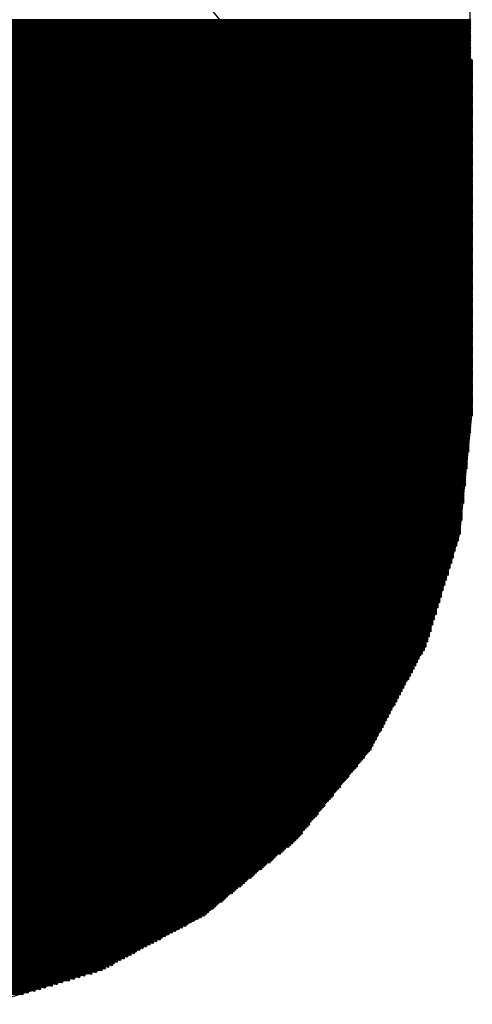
# Model space of a CAD drawing. Extents: x 0 to 30.2, y 0 to 20.7.
# Tile 77 of 131: x 9.689 to 10.359, y 17.805 to 19.266. Entities that reach past the tile are written whole.
import ezdxf

# ---------------------------------------------------------------- set-up
doc = ezdxf.new("R2010")
doc.units = 0
doc.layers.get('0').update_dxf_attribs({"linetype": 'CONTINUOUS'})
doc.layers.add('SEEEDSTUDIOXIAORP2040V1_22_GBS', color=6, linetype='CONTINUOUS')
doc.layers.add('SEEEDSTUDIOXIAORP2040V1_22_TXT', color=12, linetype='CONTINUOUS')

# ---------------------------------------------------------------- blocks, each defined once
blk = doc.blocks.new('ROUND_271')
blk.add_circle((0, 0), 0.8014)
blk = doc.blocks.new('ROUND_7')
blk.add_circle((0, 0), 0)
blk = doc.blocks.new('ROUND_8')
blk.add_circle((0, 0), 0.00127)
blk = doc.blocks.new('ROUND_319')
blk.add_circle((0, 0), 0.4254)

msp = doc.modelspace()

# ---------------------------------------------------------------- linework, layer by layer
at = {"layer": 'SEEEDSTUDIOXIAORP2040V1_22_GBS'}
for points in [[(10.35558, 20.7391), (10.35558, 19.20748)], [(8.3566, 19.20748), (10.34288, 19.20748)], [(10.34288, 19.20748), (10.35812, 19.20748)], [(10.35558, 19.20748), (10.35304, 19.20494)], [(10.35812, 19.20748), (10.35812, 18.67916)], [(10.35304, 19.20494), (8.36168, 19.20494)], [(10.35812, 18.67916), (10.34034, 18.5039)], [(10.34034, 18.5039), (10.28954, 18.3388)], [(10.28954, 18.3388), (10.20826, 18.18386)], [(10.20826, 18.18386), (10.0965, 18.04924)], [(10.0965, 18.04924), (9.96188, 17.93748)], [(9.96188, 17.93748), (9.80694, 17.8562)], [(9.80694, 17.8562), (9.64184, 17.8054)]]:
    msp.add_lwpolyline(points, dxfattribs=at)
at = {"layer": 'SEEEDSTUDIOXIAORP2040V1_22_GBS', "const_width": 0.00254}
for points in [[(8.36168, 19.2659), (10.35558, 19.2659)], [(10.35558, 19.26336), (8.36168, 19.26336)], [(8.36168, 19.26082), (10.35558, 19.26082)], [(10.35558, 19.25828), (8.36168, 19.25828)], [(8.36168, 19.25574), (10.35558, 19.25574)], [(10.35558, 19.2532), (8.36168, 19.2532)], [(8.36168, 19.25066), (10.35558, 19.25066)], [(10.35558, 19.24812), (8.36168, 19.24812)], [(8.36168, 19.24558), (10.35558, 19.24558)], [(10.35558, 19.24304), (8.36168, 19.24304)], [(8.36168, 19.2405), (10.35558, 19.2405)], [(10.35558, 19.23796), (8.36168, 19.23796)], [(8.36168, 19.23542), (10.35558, 19.23542)], [(10.35558, 19.23288), (8.36168, 19.23288)], [(8.36168, 19.23034), (10.35558, 19.23034)], [(10.35558, 19.2278), (8.36168, 19.2278)], [(8.36168, 19.22526), (10.35558, 19.22526)], [(10.35558, 19.22272), (8.36168, 19.22272)], [(8.36168, 19.22018), (10.35558, 19.22018)], [(8.3566, 19.20748), (10.35304, 19.20748)], [(10.35812, 19.20494), (8.3566, 19.20494)], [(10.35558, 19.21764), (8.36168, 19.21764)], [(8.36168, 19.2151), (10.35558, 19.2151)], [(10.35558, 19.21256), (8.36168, 19.21256)], [(8.36168, 19.21002), (10.35558, 19.21002)], [(10.35558, 19.20748), (8.36168, 19.20748)], [(8.3566, 19.2024), (10.35812, 19.2024)], [(10.35812, 19.19986), (8.3566, 19.19986)], [(8.3566, 19.19732), (10.35812, 19.19732)], [(10.35812, 19.19478), (8.3566, 19.19478)], [(8.3566, 19.19224), (10.35812, 19.19224)], [(10.35812, 19.1897), (8.3566, 19.1897)], [(8.3566, 19.18716), (10.35812, 19.18716)], [(10.35812, 19.18462), (8.3566, 19.18462)], [(8.3566, 19.18208), (10.35812, 19.18208)], [(10.35812, 19.17954), (8.3566, 19.17954)], [(8.3566, 19.177), (10.35812, 19.177)], [(10.35812, 19.17446), (8.3566, 19.17446)], [(8.3566, 19.17192), (10.35812, 19.17192)], [(10.35812, 19.16938), (8.3566, 19.16938)], [(8.3566, 19.16684), (10.35812, 19.16684)], [(10.35812, 19.1643), (8.3566, 19.1643)], [(8.3566, 19.16176), (10.35812, 19.16176)], [(10.35812, 19.15922), (8.3566, 19.15922)], [(8.3566, 19.15668), (10.35812, 19.15668)], [(10.35812, 19.15414), (8.3566, 19.15414)], [(8.3566, 19.1516), (10.35812, 19.1516)], [(10.35812, 19.14906), (8.3566, 19.14906)], [(8.3566, 19.14652), (10.35812, 19.14652)], [(10.35812, 19.14398), (8.3566, 19.14398)], [(8.3566, 19.14144), (10.35812, 19.14144)], [(10.35812, 19.1389), (8.3566, 19.1389)], [(8.3566, 19.13636), (10.35812, 19.13636)], [(10.35812, 19.13382), (8.3566, 19.13382)], [(8.3566, 19.13128), (10.35812, 19.13128)], [(10.35812, 19.12874), (8.3566, 19.12874)], [(8.3566, 19.1262), (10.35812, 19.1262)], [(10.35812, 19.12366), (8.3566, 19.12366)], [(8.3566, 19.12112), (10.35812, 19.12112)], [(10.35812, 19.11858), (8.3566, 19.11858)], [(8.3566, 19.11604), (10.35812, 19.11604)], [(10.35812, 19.1135), (8.3566, 19.1135)], [(8.3566, 19.11096), (10.35812, 19.11096)], [(10.35812, 19.10842), (8.3566, 19.10842)], [(8.3566, 19.10588), (10.35812, 19.10588)], [(10.35812, 19.10334), (8.3566, 19.10334)], [(8.3566, 19.1008), (10.35812, 19.1008)], [(10.35812, 19.09826), (8.3566, 19.09826)], [(8.3566, 19.09572), (10.35812, 19.09572)], [(10.35812, 19.09318), (8.3566, 19.09318)], [(8.3566, 19.09064), (10.35812, 19.09064)], [(10.35812, 19.0881), (8.3566, 19.0881)], [(8.3566, 19.08556), (10.35812, 19.08556)], [(10.35812, 19.08302), (8.3566, 19.08302)], [(8.3566, 19.08048), (10.35812, 19.08048)], [(10.35812, 19.07794), (8.3566, 19.07794)], [(8.3566, 19.0754), (10.35812, 19.0754)], [(10.35812, 19.07286), (8.3566, 19.07286)], [(8.3566, 19.07032), (10.35812, 19.07032)], [(10.35812, 19.06778), (8.3566, 19.06778)], [(8.3566, 19.06524), (10.35812, 19.06524)], [(10.35812, 19.0627), (8.3566, 19.0627)], [(8.3566, 19.06016), (10.35812, 19.06016)], [(10.35812, 19.05762), (8.3566, 19.05762)], [(8.3566, 19.05508), (10.35812, 19.05508)], [(10.35812, 19.05254), (8.3566, 19.05254)], [(8.3566, 19.05), (10.35812, 19.05)], [(10.35812, 19.04746), (8.3566, 19.04746)], [(8.3566, 19.04492), (10.35812, 19.04492)], [(10.35812, 19.04238), (8.3566, 19.04238)], [(8.3566, 19.03984), (10.35812, 19.03984)], [(10.35812, 19.0373), (8.3566, 19.0373)], [(8.3566, 19.03476), (10.35812, 19.03476)], [(10.35812, 19.03222), (8.3566, 19.03222)], [(8.3566, 19.02968), (10.35812, 19.02968)], [(10.35812, 19.02714), (8.3566, 19.02714)], [(8.3566, 19.0246), (10.35812, 19.0246)], [(10.35812, 19.02206), (8.3566, 19.02206)], [(8.3566, 19.01952), (10.35812, 19.01952)], [(10.35812, 19.01698), (8.3566, 19.01698)], [(8.3566, 19.01444), (10.35812, 19.01444)], [(10.35812, 19.0119), (8.3566, 19.0119)], [(8.3566, 19.00936), (10.35812, 19.00936)], [(10.35812, 19.00682), (8.3566, 19.00682)], [(8.3566, 19.00428), (10.35812, 19.00428)], [(10.35812, 19.00174), (8.3566, 19.00174)], [(8.3566, 18.9992), (10.35812, 18.9992)], [(10.35812, 18.99666), (8.3566, 18.99666)], [(8.3566, 18.99412), (10.35812, 18.99412)], [(10.35812, 18.99158), (8.3566, 18.99158)], [(8.3566, 18.98904), (10.35812, 18.98904)], [(10.35812, 18.9865), (8.3566, 18.9865)], [(8.3566, 18.98396), (10.35812, 18.98396)], [(10.35812, 18.98142), (8.3566, 18.98142)], [(8.3566, 18.97888), (10.35812, 18.97888)], [(10.35812, 18.97634), (8.3566, 18.97634)], [(8.3566, 18.9738), (10.35812, 18.9738)], [(10.35812, 18.97126), (8.3566, 18.97126)], [(8.3566, 18.96872), (10.35812, 18.96872)], [(10.35812, 18.96618), (8.3566, 18.96618)], [(8.3566, 18.96364), (10.35812, 18.96364)], [(10.35812, 18.9611), (8.3566, 18.9611)], [(8.3566, 18.95856), (10.35812, 18.95856)], [(10.35812, 18.95602), (8.3566, 18.95602)], [(8.3566, 18.95348), (10.35812, 18.95348)], [(10.35812, 18.95094), (8.3566, 18.95094)], [(8.3566, 18.9484), (10.35812, 18.9484)], [(10.35812, 18.94586), (8.3566, 18.94586)], [(8.3566, 18.94332), (10.35812, 18.94332)], [(10.35812, 18.94078), (8.3566, 18.94078)], [(8.3566, 18.93824), (10.35812, 18.93824)], [(10.35812, 18.9357), (8.3566, 18.9357)], [(8.3566, 18.93316), (10.35812, 18.93316)], [(10.35812, 18.93062), (8.3566, 18.93062)], [(8.3566, 18.92808), (10.35812, 18.92808)], [(10.35812, 18.92554), (8.3566, 18.92554)], [(8.3566, 18.923), (10.35812, 18.923)], [(10.35812, 18.92046), (8.3566, 18.92046)], [(8.3566, 18.91792), (10.35812, 18.91792)], [(10.35812, 18.91538), (8.3566, 18.91538)], [(8.3566, 18.91284), (10.35812, 18.91284)], [(10.35812, 18.9103), (8.3566, 18.9103)], [(8.3566, 18.90776), (10.35812, 18.90776)], [(10.35812, 18.90522), (8.3566, 18.90522)], [(8.3566, 18.90268), (10.35812, 18.90268)], [(10.35812, 18.90014), (8.3566, 18.90014)], [(8.3566, 18.8976), (10.35812, 18.8976)], [(10.35812, 18.89506), (8.3566, 18.89506)], [(8.3566, 18.89252), (10.35812, 18.89252)], [(10.35812, 18.88998), (8.3566, 18.88998)], [(8.3566, 18.88744), (10.35812, 18.88744)], [(10.35812, 18.8849), (8.3566, 18.8849)], [(8.3566, 18.88236), (10.35812, 18.88236)], [(10.35812, 18.87982), (8.3566, 18.87982)], [(8.3566, 18.87728), (10.35812, 18.87728)], [(10.35812, 18.87474), (8.3566, 18.87474)], [(8.3566, 18.8722), (10.35812, 18.8722)], [(10.35812, 18.86966), (8.3566, 18.86966)], [(8.3566, 18.86712), (10.35812, 18.86712)], [(10.35812, 18.86458), (8.3566, 18.86458)], [(8.3566, 18.86204), (10.35812, 18.86204)], [(10.35812, 18.8595), (8.3566, 18.8595)], [(8.3566, 18.85696), (10.35812, 18.85696)], [(10.35812, 18.85442), (8.3566, 18.85442)], [(8.3566, 18.85188), (10.35812, 18.85188)], [(10.35812, 18.84934), (8.3566, 18.84934)], [(8.3566, 18.8468), (10.35812, 18.8468)], [(10.35812, 18.84426), (8.3566, 18.84426)], [(8.3566, 18.84172), (10.35812, 18.84172)], [(10.35812, 18.83918), (8.3566, 18.83918)], [(8.3566, 18.83664), (10.35812, 18.83664)], [(10.35812, 18.8341), (8.3566, 18.8341)], [(8.3566, 18.83156), (10.35812, 18.83156)], [(10.35812, 18.82902), (8.3566, 18.82902)], [(8.3566, 18.82648), (10.35812, 18.82648)], [(10.35812, 18.82394), (8.3566, 18.82394)], [(8.3566, 18.8214), (10.35812, 18.8214)], [(10.35812, 18.81886), (8.3566, 18.81886)], [(8.3566, 18.81632), (10.35812, 18.81632)], [(10.35812, 18.81378), (8.3566, 18.81378)], [(8.3566, 18.81124), (10.35812, 18.81124)], [(10.35812, 18.8087), (8.3566, 18.8087)], [(8.3566, 18.80616), (10.35812, 18.80616)], [(10.35812, 18.80362), (8.3566, 18.80362)], [(8.3566, 18.80108), (10.35812, 18.80108)], [(10.35812, 18.79854), (8.3566, 18.79854)], [(8.3566, 18.796), (10.35812, 18.796)], [(10.35812, 18.79346), (8.3566, 18.79346)], [(8.3566, 18.79092), (10.35812, 18.79092)], [(10.35812, 18.78838), (8.3566, 18.78838)], [(8.3566, 18.78584), (10.35812, 18.78584)], [(10.35812, 18.7833), (8.3566, 18.7833)], [(8.3566, 18.78076), (10.35812, 18.78076)], [(10.35812, 18.77822), (8.3566, 18.77822)], [(8.3566, 18.77568), (10.35812, 18.77568)], [(10.35812, 18.77314), (8.3566, 18.77314)], [(8.3566, 18.7706), (10.35812, 18.7706)], [(10.35812, 18.76806), (8.3566, 18.76806)], [(8.3566, 18.76552), (10.35812, 18.76552)], [(10.35812, 18.76298), (8.3566, 18.76298)], [(8.3566, 18.76044), (10.35812, 18.76044)], [(10.35812, 18.7579), (8.3566, 18.7579)], [(8.3566, 18.75536), (10.35812, 18.75536)], [(10.35812, 18.75282), (8.3566, 18.75282)], [(8.3566, 18.75028), (10.35812, 18.75028)], [(10.35812, 18.74774), (8.3566, 18.74774)], [(8.3566, 18.7452), (10.35812, 18.7452)], [(10.35812, 18.74266), (8.3566, 18.74266)], [(8.3566, 18.74012), (10.35812, 18.74012)], [(10.35812, 18.73758), (8.3566, 18.73758)], [(8.3566, 18.73504), (10.35812, 18.73504)], [(10.35812, 18.7325), (8.3566, 18.7325)], [(8.3566, 18.72996), (10.35812, 18.72996)], [(10.35812, 18.72742), (8.3566, 18.72742)], [(8.3566, 18.72488), (10.35812, 18.72488)], [(10.35812, 18.72234), (8.3566, 18.72234)], [(8.3566, 18.7198), (10.35812, 18.7198)], [(10.35812, 18.71726), (8.3566, 18.71726)], [(8.3566, 18.71472), (10.35812, 18.71472)], [(10.35812, 18.71218), (8.3566, 18.71218)], [(8.3566, 18.70964), (10.35812, 18.70964)], [(10.35812, 18.7071), (8.3566, 18.7071)], [(8.3566, 18.70456), (10.35812, 18.70456)], [(10.35812, 18.70202), (8.3566, 18.70202)], [(8.3566, 18.69948), (10.35812, 18.69948)], [(10.35812, 18.69694), (8.3566, 18.69694)], [(8.3566, 18.6944), (10.35812, 18.6944)], [(10.35812, 18.69186), (8.3566, 18.69186)], [(8.3566, 18.68932), (10.35812, 18.68932)], [(10.35812, 18.68678), (8.3566, 18.68678)], [(8.3566, 18.68424), (10.35812, 18.68424)], [(10.35812, 18.6817), (8.3566, 18.6817)], [(8.3566, 18.67916), (10.35812, 18.67916)], [(10.35558, 18.67662), (8.3566, 18.67662)], [(8.3566, 18.67408), (10.35558, 18.67408)], [(10.35558, 18.67154), (8.3566, 18.67154)], [(8.3566, 18.669), (10.35558, 18.669)], [(10.35558, 18.66646), (8.3566, 18.66646)], [(8.3566, 18.66392), (10.35558, 18.66392)], [(10.35558, 18.66138), (8.3566, 18.66138)], [(8.3566, 18.65884), (10.35558, 18.65884)], [(10.35558, 18.6563), (8.3566, 18.6563)], [(8.3566, 18.65376), (10.35558, 18.65376)], [(10.35304, 18.65122), (8.35914, 18.65122)], [(8.35914, 18.64868), (10.35304, 18.64868)], [(10.35304, 18.64614), (8.35914, 18.64614)], [(8.35914, 18.6436), (10.35304, 18.6436)], [(10.35304, 18.64106), (8.35914, 18.64106)], [(8.35914, 18.63852), (10.35304, 18.63852)], [(10.35304, 18.63598), (8.35914, 18.63598)], [(8.35914, 18.63344), (10.35304, 18.63344)], [(10.35304, 18.6309), (8.35914, 18.6309)], [(8.35914, 18.62836), (10.35304, 18.62836)], [(10.35304, 18.62582), (8.36168, 18.62582)], [(8.36168, 18.62328), (10.3505, 18.62328)], [(10.3505, 18.62074), (8.36168, 18.62074)], [(8.36168, 18.6182), (10.3505, 18.6182)], [(10.3505, 18.61566), (8.36168, 18.61566)], [(8.36168, 18.61312), (10.3505, 18.61312)], [(10.3505, 18.61058), (8.36168, 18.61058)], [(8.36168, 18.60804), (10.3505, 18.60804)], [(10.3505, 18.6055), (8.36168, 18.6055)], [(8.36168, 18.60296), (10.3505, 18.60296)], [(10.3505, 18.60042), (8.36422, 18.60042)], [(8.36422, 18.59788), (10.34796, 18.59788)], [(10.34796, 18.59534), (8.36422, 18.59534)], [(8.36422, 18.5928), (10.34796, 18.5928)], [(10.34796, 18.59026), (8.36422, 18.59026)], [(8.36422, 18.58772), (10.34796, 18.58772)], [(10.34796, 18.58518), (8.36422, 18.58518)], [(8.36422, 18.58264), (10.34796, 18.58264)], [(10.34796, 18.5801), (8.36422, 18.5801)], [(8.36422, 18.57756), (10.34796, 18.57756)], [(10.34796, 18.57502), (8.36422, 18.57502)], [(8.36676, 18.57248), (10.34542, 18.57248)], [(10.34542, 18.56994), (8.36676, 18.56994)], [(8.36676, 18.5674), (10.34542, 18.5674)], [(10.34542, 18.56486), (8.36676, 18.56486)], [(8.36676, 18.56232), (10.34542, 18.56232)], [(10.34542, 18.55978), (8.36676, 18.55978)], [(8.36676, 18.55724), (10.34542, 18.55724)], [(10.34542, 18.5547), (8.36676, 18.5547)], [(8.36676, 18.55216), (10.34542, 18.55216)], [(10.34542, 18.54962), (8.36676, 18.54962)], [(8.3693, 18.54708), (10.34288, 18.54708)], [(10.34288, 18.54454), (8.3693, 18.54454)], [(8.3693, 18.542), (10.34288, 18.542)], [(10.34288, 18.53946), (8.3693, 18.53946)], [(8.3693, 18.53692), (10.34288, 18.53692)], [(10.34288, 18.53438), (8.3693, 18.53438)], [(8.3693, 18.53184), (10.34288, 18.53184)], [(10.34288, 18.5293), (8.3693, 18.5293)], [(8.3693, 18.52676), (10.34288, 18.52676)], [(10.34288, 18.52422), (8.3693, 18.52422)], [(8.37184, 18.52168), (10.34034, 18.52168)], [(10.34034, 18.51914), (8.37184, 18.51914)], [(8.37184, 18.5166), (10.34034, 18.5166)], [(10.34034, 18.51406), (8.37184, 18.51406)], [(8.37184, 18.51152), (10.34034, 18.51152)], [(10.34034, 18.50898), (8.37184, 18.50898)], [(8.37184, 18.50644), (10.34034, 18.50644)], [(10.34034, 18.5039), (8.37184, 18.5039)], [(8.37438, 18.50136), (10.3378, 18.50136)], [(10.3378, 18.49882), (8.37438, 18.49882)], [(8.37438, 18.49628), (10.3378, 18.49628)], [(10.3378, 18.49374), (8.37438, 18.49374)], [(8.37692, 18.4912), (10.33526, 18.4912)], [(10.33526, 18.48866), (8.37692, 18.48866)], [(8.37692, 18.48612), (10.33526, 18.48612)], [(10.33272, 18.48358), (8.37946, 18.48358)], [(8.37946, 18.48104), (10.33272, 18.48104)], [(10.33272, 18.4785), (8.37946, 18.4785)], [(8.382, 18.47596), (10.33018, 18.47596)], [(10.33018, 18.47342), (8.382, 18.47342)], [(8.382, 18.47088), (10.33018, 18.47088)], [(10.33018, 18.46834), (8.38454, 18.46834)], [(8.38454, 18.4658), (10.32764, 18.4658)], [(10.32764, 18.46326), (8.38454, 18.46326)], [(8.38454, 18.46072), (10.32764, 18.46072)], [(10.3251, 18.45818), (8.38708, 18.45818)], [(8.38708, 18.45564), (10.3251, 18.45564)], [(10.3251, 18.4531), (8.38708, 18.4531)], [(8.38962, 18.45056), (10.32256, 18.45056)], [(10.32256, 18.44802), (8.38962, 18.44802)], [(8.38962, 18.44548), (10.32256, 18.44548)], [(10.32256, 18.44294), (8.39216, 18.44294)], [(8.39216, 18.4404), (10.32002, 18.4404)], [(10.32002, 18.43786), (8.39216, 18.43786)], [(8.39216, 18.43532), (10.32002, 18.43532)], [(10.31748, 18.43278), (8.3947, 18.43278)], [(8.3947, 18.43024), (10.31748, 18.43024)], [(10.31748, 18.4277), (8.3947, 18.4277)], [(8.39724, 18.42516), (10.31494, 18.42516)], [(10.31494, 18.42262), (8.39724, 18.42262)], [(8.39724, 18.42008), (10.31494, 18.42008)], [(10.3124, 18.41754), (8.39978, 18.41754)], [(8.39978, 18.415), (10.3124, 18.415)], [(10.3124, 18.41246), (8.39978, 18.41246)], [(8.39978, 18.40992), (10.3124, 18.40992)], [(10.30986, 18.40738), (8.40232, 18.40738)], [(8.40232, 18.40484), (10.30986, 18.40484)], [(10.30986, 18.4023), (8.40232, 18.4023)], [(8.40486, 18.39976), (10.30732, 18.39976)], [(10.30732, 18.39722), (8.40486, 18.39722)], [(8.40486, 18.39468), (10.30732, 18.39468)], [(10.30478, 18.39214), (8.4074, 18.39214)], [(8.4074, 18.3896), (10.30478, 18.3896)], [(10.30478, 18.38706), (8.4074, 18.38706)], [(8.40994, 18.38452), (10.30478, 18.38452)], [(10.30224, 18.38198), (8.40994, 18.38198)], [(8.40994, 18.37944), (10.30224, 18.37944)], [(10.30224, 18.3769), (8.40994, 18.3769)], [(8.41248, 18.37436), (10.2997, 18.37436)], [(10.2997, 18.37182), (8.41248, 18.37182)], [(8.41248, 18.36928), (10.2997, 18.36928)], [(10.29716, 18.36674), (8.41502, 18.36674)], [(8.41502, 18.3642), (10.29716, 18.3642)], [(10.29716, 18.36166), (8.41502, 18.36166)], [(8.41756, 18.35912), (10.29716, 18.35912)], [(10.29462, 18.35658), (8.41756, 18.35658)], [(8.41756, 18.35404), (10.29462, 18.35404)], [(10.29462, 18.3515), (8.41756, 18.3515)], [(8.4201, 18.34896), (10.29208, 18.34896)], [(10.29208, 18.34642), (8.4201, 18.34642)], [(8.4201, 18.34388), (10.29208, 18.34388)], [(10.28954, 18.34134), (8.42264, 18.34134)], [(8.42264, 18.3388), (10.28954, 18.3388)], [(10.28954, 18.33626), (8.42264, 18.33626)], [(8.42518, 18.33372), (10.287, 18.33372)], [(10.287, 18.33118), (8.42518, 18.33118)], [(8.42772, 18.32864), (10.28446, 18.32864)], [(10.28446, 18.3261), (8.42772, 18.3261)], [(8.43026, 18.32356), (10.28192, 18.32356)], [(10.27938, 18.32102), (8.4328, 18.32102)], [(8.4328, 18.31848), (10.27938, 18.31848)], [(10.27684, 18.31594), (8.43534, 18.31594)], [(8.43534, 18.3134), (10.27684, 18.3134)], [(10.2743, 18.31086), (8.43788, 18.31086)], [(8.43788, 18.30832), (10.2743, 18.30832)], [(10.27176, 18.30578), (8.44042, 18.30578)], [(8.44042, 18.30324), (10.27176, 18.30324)], [(10.26922, 18.3007), (8.44296, 18.3007)], [(8.44296, 18.29816), (10.26922, 18.29816)], [(10.26668, 18.29562), (8.4455, 18.29562)], [(8.4455, 18.29308), (10.26668, 18.29308)], [(10.26414, 18.29054), (8.44804, 18.29054)], [(8.44804, 18.288), (10.26414, 18.288)], [(10.2616, 18.28546), (8.45058, 18.28546)], [(8.45312, 18.28292), (10.25906, 18.28292)], [(10.25906, 18.28038), (8.45312, 18.28038)], [(8.45566, 18.27784), (10.25652, 18.27784)], [(10.25652, 18.2753), (8.45566, 18.2753)], [(8.4582, 18.27276), (10.25398, 18.27276)], [(10.25398, 18.27022), (8.4582, 18.27022)], [(8.46074, 18.26768), (10.25144, 18.26768)], [(10.25144, 18.26514), (8.46074, 18.26514)], [(8.46328, 18.2626), (10.2489, 18.2626)], [(10.2489, 18.26006), (8.46328, 18.26006)], [(8.46582, 18.25752), (10.24636, 18.25752)], [(10.24636, 18.25498), (8.46582, 18.25498)], [(8.46836, 18.25244), (10.24382, 18.25244)], [(10.24382, 18.2499), (8.4709, 18.2499)], [(8.4709, 18.24736), (10.24128, 18.24736)], [(10.23874, 18.24482), (8.47344, 18.24482)], [(8.47344, 18.24228), (10.23874, 18.24228)], [(10.2362, 18.23974), (8.47598, 18.23974)], [(8.47598, 18.2372), (10.2362, 18.2372)], [(10.23366, 18.23466), (8.47852, 18.23466)], [(8.47852, 18.23212), (10.23366, 18.23212)], [(10.23112, 18.22958), (8.48106, 18.22958)], [(8.48106, 18.22704), (10.23112, 18.22704)], [(10.22858, 18.2245), (8.4836, 18.2245)], [(8.4836, 18.22196), (10.22858, 18.22196)], [(10.22604, 18.21942), (8.48614, 18.21942)], [(8.48614, 18.21688), (10.22604, 18.21688)], [(10.2235, 18.21434), (8.48868, 18.21434)], [(8.49122, 18.2118), (10.2235, 18.2118)], [(10.22096, 18.20926), (8.49122, 18.20926)], [(8.49376, 18.20672), (10.21842, 18.20672)], [(10.21842, 18.20418), (8.49376, 18.20418)], [(8.4963, 18.20164), (10.21588, 18.20164)], [(10.21588, 18.1991), (8.4963, 18.1991)], [(8.49884, 18.19656), (10.21334, 18.19656)], [(10.21334, 18.19402), (8.49884, 18.19402)], [(8.50138, 18.19148), (10.2108, 18.19148)], [(10.2108, 18.18894), (8.50138, 18.18894)], [(8.50392, 18.1864), (10.20826, 18.1864)], [(10.20826, 18.18386), (8.50392, 18.18386)], [(8.50646, 18.18132), (10.20572, 18.18132)], [(10.20318, 18.17878), (8.509, 18.17878)], [(8.51154, 18.17624), (10.20064, 18.17624)], [(10.1981, 18.1737), (8.51408, 18.1737)], [(8.51408, 18.17116), (10.1981, 18.17116)], [(10.19556, 18.16862), (8.51662, 18.16862)], [(8.51916, 18.16608), (10.19302, 18.16608)], [(10.19048, 18.16354), (8.5217, 18.16354)], [(8.52424, 18.161), (10.18794, 18.161)], [(10.18794, 18.15846), (8.52678, 18.15846)], [(8.52678, 18.15592), (10.1854, 18.15592)], [(10.18286, 18.15338), (8.52932, 18.15338)], [(8.53186, 18.15084), (10.18032, 18.15084)], [(10.17778, 18.1483), (8.5344, 18.1483)], [(8.53694, 18.14576), (10.17524, 18.14576)], [(10.17524, 18.14322), (8.53694, 18.14322)], [(8.53948, 18.14068), (10.1727, 18.14068)], [(10.17016, 18.13814), (8.54202, 18.13814)], [(8.54456, 18.1356), (10.16762, 18.1356)], [(10.16508, 18.13306), (8.5471, 18.13306)], [(8.54964, 18.13052), (10.16254, 18.13052)], [(10.16254, 18.12798), (8.54964, 18.12798)], [(8.55218, 18.12544), (10.16, 18.12544)], [(10.15746, 18.1229), (8.55472, 18.1229)], [(8.55726, 18.12036), (10.15492, 18.12036)], [(10.15238, 18.11782), (8.5598, 18.11782)], [(8.5598, 18.11528), (10.15238, 18.11528)], [(10.14984, 18.11274), (8.56234, 18.11274)], [(8.56488, 18.1102), (10.1473, 18.1102)], [(10.14476, 18.10766), (8.56742, 18.10766)], [(8.56996, 18.10512), (10.14222, 18.10512)], [(10.13968, 18.10258), (8.5725, 18.10258)], [(8.5725, 18.10004), (10.13968, 18.10004)], [(10.13714, 18.0975), (8.57504, 18.0975)], [(8.57758, 18.09496), (10.1346, 18.09496)], [(10.13206, 18.09242), (8.58012, 18.09242)], [(8.58266, 18.08988), (10.12952, 18.08988)], [(10.12952, 18.08734), (8.58266, 18.08734)], [(8.5852, 18.0848), (10.12698, 18.0848)], [(10.12444, 18.08226), (8.58774, 18.08226)], [(8.59028, 18.07972), (10.1219, 18.07972)], [(10.11936, 18.07718), (8.59282, 18.07718)], [(8.59536, 18.07464), (10.11682, 18.07464)], [(10.11682, 18.0721), (8.59536, 18.0721)], [(8.5979, 18.06956), (10.11428, 18.06956)], [(10.11174, 18.06702), (8.60044, 18.06702)], [(8.60298, 18.06448), (10.1092, 18.06448)], [(10.10666, 18.06194), (8.60552, 18.06194)], [(8.60552, 18.0594), (10.10666, 18.0594)], [(10.10412, 18.05686), (8.60806, 18.05686)], [(8.6106, 18.05432), (10.10158, 18.05432)], [(10.09904, 18.05178), (8.61314, 18.05178)], [(8.61568, 18.04924), (10.0965, 18.04924)], [(10.09396, 18.0467), (8.61822, 18.0467)], [(8.62076, 18.04416), (10.09142, 18.04416)], [(10.08888, 18.04162), (8.6233, 18.04162)], [(8.62838, 18.03908), (10.08634, 18.03908)], [(10.08126, 18.03654), (8.63092, 18.03654)], [(8.63346, 18.034), (10.07872, 18.034)], [(10.07618, 18.03146), (8.636, 18.03146)], [(8.63854, 18.02892), (10.07364, 18.02892)], [(10.06856, 18.02638), (8.64362, 18.02638)], [(8.64616, 18.02384), (10.06602, 18.02384)], [(10.06348, 18.0213), (8.6487, 18.0213)], [(8.65124, 18.01876), (10.06094, 18.01876)], [(10.0584, 18.01622), (8.65378, 18.01622)], [(8.65886, 18.01368), (10.05332, 18.01368)], [(10.05078, 18.01114), (8.6614, 18.01114)], [(8.66394, 18.0086), (10.04824, 18.0086)], [(10.0457, 18.00606), (8.66648, 18.00606)], [(8.67156, 18.00352), (10.04062, 18.00352)], [(10.03808, 18.00098), (8.6741, 18.00098)], [(8.67664, 17.99844), (10.03554, 17.99844)], [(10.033, 17.9959), (8.67918, 17.9959)], [(8.68172, 17.99336), (10.03046, 17.99336)], [(10.02538, 17.99082), (8.6868, 17.99082)], [(8.68934, 17.98828), (10.02284, 17.98828)], [(10.0203, 17.98574), (8.69188, 17.98574)], [(8.69442, 17.9832), (10.01776, 17.9832)], [(10.01522, 17.98066), (8.6995, 17.98066)], [(8.70204, 17.97812), (10.01014, 17.97812)], [(10.0076, 17.97558), (8.70458, 17.97558)], [(8.70712, 17.97304), (10.00506, 17.97304)], [(10.00252, 17.9705), (8.70966, 17.9705)], [(8.71474, 17.96796), (9.99744, 17.96796)], [(9.9949, 17.96542), (8.71728, 17.96542)], [(8.71982, 17.96288), (9.99236, 17.96288)], [(9.98982, 17.96034), (8.72236, 17.96034)], [(8.7249, 17.9578), (9.98728, 17.9578)], [(9.9822, 17.95526), (8.72998, 17.95526)], [(8.73252, 17.95272), (9.97966, 17.95272)], [(9.97712, 17.95018), (8.73506, 17.95018)], [(8.7376, 17.94764), (9.97458, 17.94764)], [(9.9695, 17.9451), (8.74268, 17.9451)], [(8.74522, 17.94256), (9.96696, 17.94256)], [(9.96442, 17.94002), (8.74776, 17.94002)], [(8.7503, 17.93748), (9.96188, 17.93748)], [(9.9568, 17.93494), (8.75538, 17.93494)], [(8.76046, 17.9324), (9.95172, 17.9324)], [(9.94664, 17.92986), (8.76554, 17.92986)], [(8.77062, 17.92732), (9.94156, 17.92732)], [(9.93648, 17.92478), (8.7757, 17.92478)], [(8.78078, 17.92224), (9.93394, 17.92224)], [(9.92886, 17.9197), (8.78332, 17.9197)], [(8.7884, 17.91716), (9.92378, 17.91716)], [(9.9187, 17.91462), (8.79348, 17.91462)], [(8.79856, 17.91208), (9.91362, 17.91208)], [(9.90854, 17.90954), (8.80364, 17.90954)], [(8.80872, 17.907), (9.90346, 17.907)], [(9.89838, 17.90446), (8.8138, 17.90446)], [(8.81634, 17.90192), (9.89584, 17.90192)], [(9.89076, 17.89938), (8.82142, 17.89938)], [(8.8265, 17.89684), (9.88568, 17.89684)], [(9.8806, 17.8943), (8.83158, 17.8943)], [(8.83666, 17.89176), (9.87552, 17.89176)], [(9.87044, 17.88922), (8.84174, 17.88922)], [(8.84682, 17.88668), (9.86536, 17.88668)], [(9.86028, 17.88414), (8.8519, 17.88414)], [(8.85444, 17.8816), (9.85774, 17.8816)], [(9.85266, 17.87906), (8.85952, 17.87906)], [(8.8646, 17.87652), (9.84758, 17.87652)], [(9.8425, 17.87398), (8.86968, 17.87398)], [(8.87476, 17.87144), (9.83742, 17.87144)], [(9.83234, 17.8689), (8.87984, 17.8689)], [(8.88492, 17.86636), (9.82726, 17.86636)], [(9.82472, 17.86382), (8.88746, 17.86382)], [(8.89254, 17.86128), (9.81964, 17.86128)], [(9.81456, 17.85874), (8.89762, 17.85874)], [(8.9027, 17.8562), (9.80948, 17.8562)], [(9.80186, 17.85366), (8.91032, 17.85366)], [(8.91794, 17.85112), (9.79424, 17.85112)], [(9.78408, 17.84858), (8.9281, 17.84858)], [(8.93572, 17.84604), (9.77646, 17.84604)], [(9.76884, 17.8435), (8.94334, 17.8435)], [(8.95096, 17.84096), (9.76122, 17.84096)], [(9.75106, 17.83842), (8.96112, 17.83842)], [(8.96874, 17.83588), (9.74344, 17.83588)], [(9.73582, 17.83334), (8.97636, 17.83334)], [(8.98652, 17.8308), (9.72566, 17.8308)], [(9.71804, 17.82826), (8.99414, 17.82826)], [(9.00176, 17.82572), (9.71042, 17.82572)], [(9.70026, 17.82318), (9.01192, 17.82318)], [(9.01954, 17.82064), (9.69264, 17.82064)]]:
    msp.add_lwpolyline(points, dxfattribs=at)

# ---------------------------------------------------------------- block references
at = {"layer": 'SEEEDSTUDIOXIAORP2040V1_22_GBS'}
for name, p in [('ROUND_271', (9.35482, 18.7706)), ('ROUND_8', (10.35558, 19.2659)), ('ROUND_8', (10.35558, 19.26336)), ('ROUND_8', (10.35558, 19.26082)), ('ROUND_8', (10.35558, 19.25828)), ('ROUND_8', (10.35558, 19.25574)), ('ROUND_8', (10.35558, 19.2532)), ('ROUND_8', (10.35558, 19.25066)), ('ROUND_8', (10.35558, 19.24812)), ('ROUND_8', (10.35558, 19.24558)), ('ROUND_8', (10.35558, 19.24304)), ('ROUND_8', (10.35558, 19.2405)), ('ROUND_8', (10.35558, 19.23796)), ('ROUND_8', (10.35558, 19.23542)), ('ROUND_8', (10.35558, 19.23288)), ('ROUND_8', (10.35558, 19.23034)), ('ROUND_8', (10.35558, 19.2278)), ('ROUND_8', (10.35558, 19.22526)), ('ROUND_8', (10.35558, 19.22272)), ('ROUND_8', (10.35558, 19.22018)), ('ROUND_7', (10.35812, 19.20748)), ('ROUND_7', (10.34288, 19.20748)), ('ROUND_7', (10.35812, 19.20748)), ('ROUND_7', (10.35558, 19.20748)), ('ROUND_7', (10.35558, 19.20748)), ('ROUND_8', (10.35304, 19.20748)), ('ROUND_8', (10.35558, 19.21764)), ('ROUND_8', (10.35558, 19.2151)), ('ROUND_8', (10.35558, 19.21256)), ('ROUND_8', (10.35558, 19.21002)), ('ROUND_8', (10.35558, 19.20748)), ('ROUND_8', (10.35812, 19.20494)), ('ROUND_7', (10.35304, 19.20494)), ('ROUND_8', (10.35812, 19.2024)), ('ROUND_8', (10.35812, 19.19986)), ('ROUND_8', (10.35812, 19.19732)), ('ROUND_8', (10.35812, 19.19478)), ('ROUND_8', (10.35812, 19.19224)), ('ROUND_8', (10.35812, 19.1897)), ('ROUND_8', (10.35812, 19.18716)), ('ROUND_8', (10.35812, 19.18462)), ('ROUND_8', (10.35812, 19.18208)), ('ROUND_8', (10.35812, 19.17954)), ('ROUND_8', (10.35812, 19.177)), ('ROUND_8', (10.35812, 19.17446)), ('ROUND_8', (10.35812, 19.17192)), ('ROUND_8', (10.35812, 19.16938)), ('ROUND_8', (10.35812, 19.16684)), ('ROUND_8', (10.35812, 19.1643)), ('ROUND_8', (10.35812, 19.16176)), ('ROUND_8', (10.35812, 19.15922)), ('ROUND_8', (10.35812, 19.15668)), ('ROUND_8', (10.35812, 19.15414)), ('ROUND_8', (10.35812, 19.1516)), ('ROUND_8', (10.35812, 19.14906)), ('ROUND_8', (10.35812, 19.14652)), ('ROUND_8', (10.35812, 19.14398)), ('ROUND_8', (10.35812, 19.14144)), ('ROUND_8', (10.35812, 19.1389)), ('ROUND_8', (10.35812, 19.13636)), ('ROUND_8', (10.35812, 19.13382)), ('ROUND_8', (10.35812, 19.13128)), ('ROUND_8', (10.35812, 19.12874)), ('ROUND_8', (10.35812, 19.1262)), ('ROUND_8', (10.35812, 19.12366)), ('ROUND_8', (10.35812, 19.12112)), ('ROUND_8', (10.35812, 19.11858)), ('ROUND_8', (10.35812, 19.11604)), ('ROUND_8', (10.35812, 19.1135)), ('ROUND_8', (10.35812, 19.11096)), ('ROUND_8', (10.35812, 19.10842)), ('ROUND_8', (10.35812, 19.10588)), ('ROUND_8', (10.35812, 19.10334)), ('ROUND_8', (10.35812, 19.1008)), ('ROUND_8', (10.35812, 19.09826)), ('ROUND_8', (10.35812, 19.09572)), ('ROUND_8', (10.35812, 19.09318)), ('ROUND_8', (10.35812, 19.09064)), ('ROUND_8', (10.35812, 19.0881)), ('ROUND_8', (10.35812, 19.08556)), ('ROUND_8', (10.35812, 19.08302)), ('ROUND_8', (10.35812, 19.08048)), ('ROUND_8', (10.35812, 19.07794)), ('ROUND_8', (10.35812, 19.0754)), ('ROUND_8', (10.35812, 19.07286)), ('ROUND_8', (10.35812, 19.07032)), ('ROUND_8', (10.35812, 19.06778)), ('ROUND_8', (10.35812, 19.06524)), ('ROUND_8', (10.35812, 19.0627)), ('ROUND_8', (10.35812, 19.06016)), ('ROUND_8', (10.35812, 19.05762)), ('ROUND_8', (10.35812, 19.05508)), ('ROUND_8', (10.35812, 19.05254)), ('ROUND_8', (10.35812, 19.05)), ('ROUND_8', (10.35812, 19.04746)), ('ROUND_8', (10.35812, 19.04492)), ('ROUND_8', (10.35812, 19.04238)), ('ROUND_8', (10.35812, 19.03984)), ('ROUND_8', (10.35812, 19.0373)), ('ROUND_8', (10.35812, 19.03476)), ('ROUND_8', (10.35812, 19.03222)), ('ROUND_8', (10.35812, 19.02968)), ('ROUND_8', (10.35812, 19.02714)), ('ROUND_8', (10.35812, 19.0246)), ('ROUND_8', (10.35812, 19.02206)), ('ROUND_8', (10.35812, 19.01952)), ('ROUND_8', (10.35812, 19.01698)), ('ROUND_8', (10.35812, 19.01444)), ('ROUND_8', (10.35812, 19.0119)), ('ROUND_8', (10.35812, 19.00936)), ('ROUND_8', (10.35812, 19.00682)), ('ROUND_8', (10.35812, 19.00428)), ('ROUND_8', (10.35812, 19.00174)), ('ROUND_8', (10.35812, 18.9992)), ('ROUND_8', (10.35812, 18.99666)), ('ROUND_8', (10.35812, 18.99412)), ('ROUND_8', (10.35812, 18.99158)), ('ROUND_8', (10.35812, 18.98904)), ('ROUND_8', (10.35812, 18.9865)), ('ROUND_8', (10.35812, 18.98396)), ('ROUND_8', (10.35812, 18.98142)), ('ROUND_8', (10.35812, 18.97888)), ('ROUND_8', (10.35812, 18.97634)), ('ROUND_8', (10.35812, 18.9738)), ('ROUND_8', (10.35812, 18.97126)), ('ROUND_8', (10.35812, 18.96872)), ('ROUND_8', (10.35812, 18.96618)), ('ROUND_8', (10.35812, 18.96364)), ('ROUND_8', (10.35812, 18.9611)), ('ROUND_8', (10.35812, 18.95856)), ('ROUND_8', (10.35812, 18.95602)), ('ROUND_8', (10.35812, 18.95348)), ('ROUND_8', (10.35812, 18.95094)), ('ROUND_8', (10.35812, 18.9484)), ('ROUND_8', (10.35812, 18.94586)), ('ROUND_8', (10.35812, 18.94332)), ('ROUND_8', (10.35812, 18.94078)), ('ROUND_8', (10.35812, 18.93824)), ('ROUND_8', (10.35812, 18.9357)), ('ROUND_8', (10.35812, 18.93316)), ('ROUND_8', (10.35812, 18.93062)), ('ROUND_8', (10.35812, 18.92808)), ('ROUND_8', (10.35812, 18.92554)), ('ROUND_8', (10.35812, 18.923)), ('ROUND_8', (10.35812, 18.92046)), ('ROUND_8', (10.35812, 18.91792)), ('ROUND_8', (10.35812, 18.91538)), ('ROUND_8', (10.35812, 18.91284)), ('ROUND_8', (10.35812, 18.9103)), ('ROUND_8', (10.35812, 18.90776)), ('ROUND_8', (10.35812, 18.90522)), ('ROUND_8', (10.35812, 18.90268)), ('ROUND_8', (10.35812, 18.90014)), ('ROUND_8', (10.35812, 18.8976)), ('ROUND_8', (10.35812, 18.89506)), ('ROUND_8', (10.35812, 18.89252)), ('ROUND_8', (10.35812, 18.88998)), ('ROUND_8', (10.35812, 18.88744)), ('ROUND_8', (10.35812, 18.8849)), ('ROUND_8', (10.35812, 18.88236)), ('ROUND_8', (10.35812, 18.87982)), ('ROUND_8', (10.35812, 18.87728)), ('ROUND_8', (10.35812, 18.87474)), ('ROUND_8', (10.35812, 18.8722)), ('ROUND_8', (10.35812, 18.86966)), ('ROUND_8', (10.35812, 18.86712)), ('ROUND_8', (10.35812, 18.86458)), ('ROUND_8', (10.35812, 18.86204)), ('ROUND_8', (10.35812, 18.8595)), ('ROUND_8', (10.35812, 18.85696)), ('ROUND_8', (10.35812, 18.85442)), ('ROUND_8', (10.35812, 18.85188)), ('ROUND_8', (10.35812, 18.84934)), ('ROUND_8', (10.35812, 18.8468)), ('ROUND_8', (10.35812, 18.84426)), ('ROUND_8', (10.35812, 18.84172)), ('ROUND_8', (10.35812, 18.83918)), ('ROUND_8', (10.35812, 18.83664)), ('ROUND_8', (10.35812, 18.8341)), ('ROUND_8', (10.35812, 18.83156)), ('ROUND_8', (10.35812, 18.82902)), ('ROUND_8', (10.35812, 18.82648)), ('ROUND_8', (10.35812, 18.82394)), ('ROUND_8', (10.35812, 18.8214)), ('ROUND_8', (10.35812, 18.81886)), ('ROUND_8', (10.35812, 18.81632)), ('ROUND_8', (10.35812, 18.81378)), ('ROUND_8', (10.35812, 18.81124)), ('ROUND_8', (10.35812, 18.8087)), ('ROUND_8', (10.35812, 18.80616)), ('ROUND_8', (10.35812, 18.80362)), ('ROUND_8', (10.35812, 18.80108)), ('ROUND_8', (10.35812, 18.79854)), ('ROUND_8', (10.35812, 18.796)), ('ROUND_8', (10.35812, 18.79346)), ('ROUND_8', (10.35812, 18.79092)), ('ROUND_8', (10.35812, 18.78838)), ('ROUND_8', (10.35812, 18.78584)), ('ROUND_8', (10.35812, 18.7833)), ('ROUND_8', (10.35812, 18.78076)), ('ROUND_8', (10.35812, 18.77822)), ('ROUND_8', (10.35812, 18.77568)), ('ROUND_8', (10.35812, 18.77314)), ('ROUND_8', (10.35812, 18.7706)), ('ROUND_8', (10.35812, 18.76806)), ('ROUND_8', (10.35812, 18.76552)), ('ROUND_8', (10.35812, 18.76298)), ('ROUND_8', (10.35812, 18.76044)), ('ROUND_8', (10.35812, 18.7579)), ('ROUND_8', (10.35812, 18.75536)), ('ROUND_8', (10.35812, 18.75282)), ('ROUND_8', (10.35812, 18.75028)), ('ROUND_8', (10.35812, 18.74774)), ('ROUND_8', (10.35812, 18.7452)), ('ROUND_8', (10.35812, 18.74266)), ('ROUND_8', (10.35812, 18.74012)), ('ROUND_8', (10.35812, 18.73758)), ('ROUND_8', (10.35812, 18.73504)), ('ROUND_8', (10.35812, 18.7325)), ('ROUND_8', (10.35812, 18.72996)), ('ROUND_8', (10.35812, 18.72742)), ('ROUND_8', (10.35812, 18.72488)), ('ROUND_8', (10.35812, 18.72234)), ('ROUND_8', (10.35812, 18.7198)), ('ROUND_8', (10.35812, 18.71726)), ('ROUND_8', (10.35812, 18.71472)), ('ROUND_8', (10.35812, 18.71218)), ('ROUND_8', (10.35812, 18.70964)), ('ROUND_8', (10.35812, 18.7071)), ('ROUND_8', (10.35812, 18.70456)), ('ROUND_8', (10.35812, 18.70202)), ('ROUND_8', (10.35812, 18.69948)), ('ROUND_8', (10.35812, 18.69694)), ('ROUND_8', (10.35812, 18.6944)), ('ROUND_8', (10.35812, 18.69186)), ('ROUND_8', (10.35812, 18.68932)), ('ROUND_8', (10.35812, 18.68678)), ('ROUND_8', (10.35812, 18.68424)), ('ROUND_8', (10.35812, 18.6817)), ('ROUND_8', (10.35812, 18.67916)), ('ROUND_7', (10.35812, 18.67916)), ('ROUND_8', (10.35558, 18.67662)), ('ROUND_8', (10.35558, 18.67408)), ('ROUND_8', (10.35558, 18.67154)), ('ROUND_8', (10.35558, 18.669)), ('ROUND_8', (10.35558, 18.66646)), ('ROUND_8', (10.35558, 18.66392)), ('ROUND_8', (10.35304, 18.65122)), ('ROUND_8', (10.35558, 18.66138)), ('ROUND_8', (10.35558, 18.65884)), ('ROUND_8', (10.35558, 18.6563)), ('ROUND_8', (10.35558, 18.65376)), ('ROUND_8', (10.35304, 18.64868)), ('ROUND_8', (10.35304, 18.64614)), ('ROUND_8', (10.35304, 18.6436)), ('ROUND_8', (10.35304, 18.64106)), ('ROUND_8', (10.35304, 18.63852)), ('ROUND_8', (10.35304, 18.63598)), ('ROUND_8', (10.3505, 18.62328)), ('ROUND_8', (10.3505, 18.62074)), ('ROUND_8', (10.35304, 18.63344)), ('ROUND_8', (10.35304, 18.6309)), ('ROUND_8', (10.35304, 18.62836)), ('ROUND_8', (10.35304, 18.62582)), ('ROUND_8', (10.3505, 18.6182)), ('ROUND_8', (10.3505, 18.61566)), ('ROUND_8', (10.3505, 18.61312)), ('ROUND_8', (10.3505, 18.61058)), ('ROUND_8', (10.3505, 18.60804)), ('ROUND_8', (10.3505, 18.6055)), ('ROUND_8', (10.34796, 18.59788)), ('ROUND_8', (10.34796, 18.59534)), ('ROUND_8', (10.34796, 18.5928)), ('ROUND_8', (10.3505, 18.60296)), ('ROUND_8', (10.3505, 18.60042)), ('ROUND_8', (10.34796, 18.59026)), ('ROUND_8', (10.34796, 18.58772)), ('ROUND_8', (10.34796, 18.58518)), ('ROUND_8', (10.34796, 18.58264)), ('ROUND_8', (10.34796, 18.5801)), ('ROUND_8', (10.34796, 18.57756)), ('ROUND_8', (10.34542, 18.57248)), ('ROUND_8', (10.34542, 18.56994)), ('ROUND_8', (10.34542, 18.5674)), ('ROUND_8', (10.34542, 18.56486)), ('ROUND_8', (10.34542, 18.56232)), ('ROUND_8', (10.34796, 18.57502)), ('ROUND_8', (10.34288, 18.54708)), ('ROUND_8', (10.34542, 18.55978)), ('ROUND_8', (10.34542, 18.55724)), ('ROUND_8', (10.34542, 18.5547)), ('ROUND_8', (10.34542, 18.55216)), ('ROUND_8', (10.34542, 18.54962)), ('ROUND_8', (10.34288, 18.54454)), ('ROUND_8', (10.34288, 18.542)), ('ROUND_8', (10.34288, 18.53946)), ('ROUND_8', (10.34288, 18.53692)), ('ROUND_8', (10.34288, 18.53438)), ('ROUND_8', (10.34034, 18.52168)), ('ROUND_8', (10.34034, 18.51914)), ('ROUND_8', (10.34288, 18.53184)), ('ROUND_8', (10.34288, 18.5293)), ('ROUND_8', (10.34288, 18.52676)), ('ROUND_8', (10.34288, 18.52422)), ('ROUND_8', (10.34034, 18.5166)), ('ROUND_8', (10.34034, 18.51406)), ('ROUND_8', (10.34034, 18.51152)), ('ROUND_8', (10.34034, 18.50898)), ('ROUND_8', (10.34034, 18.50644)), ('ROUND_8', (10.34034, 18.5039)), ('ROUND_7', (10.34034, 18.5039)), ('ROUND_8', (10.33526, 18.4912)), ('ROUND_8', (10.33526, 18.48866)), ('ROUND_8', (10.3378, 18.50136)), ('ROUND_8', (10.3378, 18.49882)), ('ROUND_8', (10.3378, 18.49628)), ('ROUND_8', (10.3378, 18.49374)), ('ROUND_8', (10.33018, 18.47596)), ('ROUND_8', (10.33272, 18.48358)), ('ROUND_8', (10.33272, 18.48104)), ('ROUND_8', (10.33272, 18.4785)), ('ROUND_8', (10.33526, 18.48612)), ('ROUND_8', (10.32764, 18.4658)), ('ROUND_8', (10.32764, 18.46326)), ('ROUND_8', (10.32764, 18.46072)), ('ROUND_8', (10.33018, 18.47342)), ('ROUND_8', (10.33018, 18.47088)), ('ROUND_8', (10.33018, 18.46834)), ('ROUND_8', (10.32256, 18.45056)), ('ROUND_8', (10.32256, 18.44802)), ('ROUND_8', (10.32256, 18.44548)), ('ROUND_8', (10.3251, 18.45818)), ('ROUND_8', (10.3251, 18.45564)), ('ROUND_8', (10.3251, 18.4531)), ('ROUND_8', (10.31748, 18.43278)), ('ROUND_8', (10.31748, 18.43024)), ('ROUND_8', (10.32002, 18.4404)), ('ROUND_8', (10.32002, 18.43786)), ('ROUND_8', (10.32002, 18.43532)), ('ROUND_8', (10.32256, 18.44294)), ('ROUND_8', (10.3124, 18.41754)), ('ROUND_8', (10.31494, 18.42516)), ('ROUND_8', (10.31494, 18.42262)), ('ROUND_8', (10.31494, 18.42008)), ('ROUND_8', (10.31748, 18.4277)), ('ROUND_8', (10.30986, 18.40738)), ('ROUND_8', (10.30986, 18.40484)), ('ROUND_8', (10.30986, 18.4023)), ('ROUND_8', (10.3124, 18.415)), ('ROUND_8', (10.3124, 18.41246)), ('ROUND_8', (10.3124, 18.40992)), ('ROUND_8', (10.30478, 18.39214)), ('ROUND_8', (10.30478, 18.3896)), ('ROUND_8', (10.30478, 18.38706)), ('ROUND_8', (10.30732, 18.39976)), ('ROUND_8', (10.30732, 18.39722)), ('ROUND_8', (10.30732, 18.39468)), ('ROUND_8', (10.2997, 18.37436)), ('ROUND_8', (10.2997, 18.37182)), ('ROUND_8', (10.30224, 18.38198)), ('ROUND_8', (10.30224, 18.37944)), ('ROUND_8', (10.30224, 18.3769)), ('ROUND_8', (10.30478, 18.38452)), ('ROUND_8', (10.29716, 18.36674)), ('ROUND_8', (10.29716, 18.3642)), ('ROUND_8', (10.29716, 18.36166)), ('ROUND_8', (10.29716, 18.35912)), ('ROUND_8', (10.2997, 18.36928)), ('ROUND_8', (10.29208, 18.34896)), ('ROUND_8', (10.29208, 18.34642)), ('ROUND_8', (10.29208, 18.34388)), ('ROUND_8', (10.29462, 18.35658)), ('ROUND_8', (10.29462, 18.35404)), ('ROUND_8', (10.29462, 18.3515)), ('ROUND_7', (10.28954, 18.3388)), ('ROUND_8', (10.28446, 18.32864)), ('ROUND_8', (10.287, 18.33372)), ('ROUND_8', (10.287, 18.33118)), ('ROUND_8', (10.28954, 18.34134)), ('ROUND_8', (10.28954, 18.3388)), ('ROUND_8', (10.28954, 18.33626)), ('ROUND_8', (10.27684, 18.31594)), ('ROUND_8', (10.27684, 18.3134)), ('ROUND_8', (10.27938, 18.32102)), ('ROUND_8', (10.27938, 18.31848)), ('ROUND_8', (10.28192, 18.32356)), ('ROUND_8', (10.28446, 18.3261)), ('ROUND_8', (10.26922, 18.3007)), ('ROUND_8', (10.27176, 18.30578)), ('ROUND_8', (10.27176, 18.30324)), ('ROUND_8', (10.2743, 18.31086)), ('ROUND_8', (10.2743, 18.30832)), ('ROUND_8', (10.2616, 18.28546)), ('ROUND_8', (10.26414, 18.29054)), ('ROUND_8', (10.26414, 18.288)), ('ROUND_8', (10.26668, 18.29562)), ('ROUND_8', (10.26668, 18.29308)), ('ROUND_8', (10.26922, 18.29816)), ('ROUND_8', (10.25398, 18.27276)), ('ROUND_8', (10.25398, 18.27022)), ('ROUND_8', (10.25652, 18.27784)), ('ROUND_8', (10.25652, 18.2753)), ('ROUND_8', (10.25906, 18.28292)), ('ROUND_8', (10.25906, 18.28038)), ('ROUND_8', (10.24636, 18.25752)), ('ROUND_8', (10.24636, 18.25498)), ('ROUND_8', (10.2489, 18.2626)), ('ROUND_8', (10.2489, 18.26006)), ('ROUND_8', (10.25144, 18.26768)), ('ROUND_8', (10.25144, 18.26514)), ('ROUND_8', (10.23874, 18.24482)), ('ROUND_8', (10.23874, 18.24228)), ('ROUND_8', (10.24128, 18.24736)), ('ROUND_8', (10.24382, 18.25244)), ('ROUND_8', (10.24382, 18.2499)), ('ROUND_8', (10.23112, 18.22958)), ('ROUND_8', (10.23112, 18.22704)), ('ROUND_8', (10.23366, 18.23466)), ('ROUND_8', (10.23366, 18.23212)), ('ROUND_8', (10.2362, 18.23974)), ('ROUND_8', (10.2362, 18.2372)), ('ROUND_8', (10.2235, 18.21434)), ('ROUND_8', (10.2235, 18.2118)), ('ROUND_8', (10.22604, 18.21942)), ('ROUND_8', (10.22604, 18.21688)), ('ROUND_8', (10.22858, 18.2245)), ('ROUND_8', (10.22858, 18.22196)), ('ROUND_8', (10.21334, 18.19656)), ('ROUND_8', (10.21588, 18.20164)), ('ROUND_8', (10.21588, 18.1991)), ('ROUND_8', (10.21842, 18.20672)), ('ROUND_8', (10.21842, 18.20418)), ('ROUND_8', (10.22096, 18.20926)), ('ROUND_7', (10.20826, 18.18386)), ('ROUND_8', (10.20826, 18.1864)), ('ROUND_8', (10.20826, 18.18386)), ('ROUND_8', (10.2108, 18.19148)), ('ROUND_8', (10.2108, 18.18894)), ('ROUND_8', (10.21334, 18.19402)), ('ROUND_8', (10.19556, 18.16862)), ('ROUND_8', (10.1981, 18.1737)), ('ROUND_8', (10.1981, 18.17116)), ('ROUND_8', (10.20064, 18.17624)), ('ROUND_8', (10.20318, 18.17878)), ('ROUND_8', (10.20572, 18.18132)), ('ROUND_8', (10.18286, 18.15338)), ('ROUND_8', (10.1854, 18.15592)), ('ROUND_8', (10.18794, 18.161)), ('ROUND_8', (10.18794, 18.15846)), ('ROUND_8', (10.19048, 18.16354)), ('ROUND_8', (10.19302, 18.16608)), ('ROUND_8', (10.17016, 18.13814)), ('ROUND_8', (10.1727, 18.14068)), ('ROUND_8', (10.17524, 18.14576)), ('ROUND_8', (10.17524, 18.14322)), ('ROUND_8', (10.17778, 18.1483)), ('ROUND_8', (10.18032, 18.15084)), ('ROUND_8', (10.16, 18.12544)), ('ROUND_8', (10.16254, 18.13052)), ('ROUND_8', (10.16254, 18.12798)), ('ROUND_8', (10.16508, 18.13306)), ('ROUND_8', (10.16762, 18.1356)), ('ROUND_8', (10.1473, 18.1102)), ('ROUND_8', (10.14984, 18.11274)), ('ROUND_8', (10.15238, 18.11782)), ('ROUND_8', (10.15238, 18.11528)), ('ROUND_8', (10.15492, 18.12036)), ('ROUND_8', (10.15746, 18.1229)), ('ROUND_8', (10.1346, 18.09496)), ('ROUND_8', (10.13714, 18.0975)), ('ROUND_8', (10.13968, 18.10258)), ('ROUND_8', (10.13968, 18.10004)), ('ROUND_8', (10.14222, 18.10512)), ('ROUND_8', (10.14476, 18.10766)), ('ROUND_8', (10.1219, 18.07972)), ('ROUND_8', (10.12444, 18.08226)), ('ROUND_8', (10.12698, 18.0848)), ('ROUND_8', (10.12952, 18.08988)), ('ROUND_8', (10.12952, 18.08734)), ('ROUND_8', (10.13206, 18.09242)), ('ROUND_8', (10.11174, 18.06702)), ('ROUND_8', (10.11428, 18.06956)), ('ROUND_8', (10.11682, 18.07464)), ('ROUND_8', (10.11682, 18.0721)), ('ROUND_8', (10.11936, 18.07718)), ('ROUND_8', (10.09904, 18.05178)), ('ROUND_8', (10.10158, 18.05432)), ('ROUND_8', (10.10412, 18.05686)), ('ROUND_8', (10.10666, 18.06194)), ('ROUND_8', (10.10666, 18.0594)), ('ROUND_8', (10.1092, 18.06448)), ('ROUND_7', (10.0965, 18.04924)), ('ROUND_8', (10.08126, 18.03654)), ('ROUND_8', (10.08634, 18.03908)), ('ROUND_8', (10.08888, 18.04162)), ('ROUND_8', (10.09142, 18.04416)), ('ROUND_8', (10.09396, 18.0467)), ('ROUND_8', (10.0965, 18.04924)), ('ROUND_8', (10.06348, 18.0213)), ('ROUND_8', (10.06602, 18.02384)), ('ROUND_8', (10.06856, 18.02638)), ('ROUND_8', (10.07364, 18.02892)), ('ROUND_8', (10.07618, 18.03146)), ('ROUND_8', (10.07872, 18.034)), ('ROUND_8', (10.04824, 18.0086)), ('ROUND_8', (10.05078, 18.01114)), ('ROUND_8', (10.05332, 18.01368)), ('ROUND_8', (10.0584, 18.01622)), ('ROUND_8', (10.06094, 18.01876)), ('ROUND_8', (10.03046, 17.99336)), ('ROUND_8', (10.033, 17.9959)), ('ROUND_8', (10.03554, 17.99844)), ('ROUND_8', (10.03808, 18.00098)), ('ROUND_8', (10.04062, 18.00352)), ('ROUND_8', (10.0457, 18.00606)), ('ROUND_8', (10.01014, 17.97812)), ('ROUND_8', (10.01522, 17.98066)), ('ROUND_8', (10.01776, 17.9832)), ('ROUND_8', (10.0203, 17.98574)), ('ROUND_8', (10.02284, 17.98828)), ('ROUND_8', (10.02538, 17.99082)), ('ROUND_8', (9.99236, 17.96288)), ('ROUND_8', (9.9949, 17.96542)), ('ROUND_8', (9.99744, 17.96796)), ('ROUND_8', (10.00252, 17.9705)), ('ROUND_8', (10.00506, 17.97304)), ('ROUND_8', (10.0076, 17.97558)), ('ROUND_8', (9.97712, 17.95018)), ('ROUND_8', (9.97966, 17.95272)), ('ROUND_8', (9.9822, 17.95526)), ('ROUND_8', (9.98728, 17.9578)), ('ROUND_8', (9.98982, 17.96034)), ('ROUND_7', (9.96188, 17.93748)), ('ROUND_8', (9.9568, 17.93494)), ('ROUND_8', (9.96188, 17.93748)), ('ROUND_8', (9.96442, 17.94002)), ('ROUND_8', (9.96696, 17.94256)), ('ROUND_8', (9.9695, 17.9451)), ('ROUND_8', (9.97458, 17.94764)), ('ROUND_8', (9.92886, 17.9197)), ('ROUND_8', (9.93394, 17.92224)), ('ROUND_8', (9.93648, 17.92478)), ('ROUND_8', (9.94156, 17.92732)), ('ROUND_8', (9.94664, 17.92986)), ('ROUND_8', (9.95172, 17.9324)), ('ROUND_8', (9.89838, 17.90446)), ('ROUND_8', (9.90346, 17.907)), ('ROUND_8', (9.90854, 17.90954)), ('ROUND_8', (9.91362, 17.91208)), ('ROUND_8', (9.9187, 17.91462)), ('ROUND_8', (9.92378, 17.91716)), ('ROUND_8', (9.87552, 17.89176)), ('ROUND_8', (9.8806, 17.8943)), ('ROUND_8', (9.88568, 17.89684)), ('ROUND_8', (9.89076, 17.89938)), ('ROUND_8', (9.89584, 17.90192)), ('ROUND_8', (9.84758, 17.87652)), ('ROUND_8', (9.85266, 17.87906)), ('ROUND_8', (9.85774, 17.8816)), ('ROUND_8', (9.86028, 17.88414)), ('ROUND_8', (9.86536, 17.88668)), ('ROUND_8', (9.87044, 17.88922)), ('ROUND_8', (9.81964, 17.86128)), ('ROUND_8', (9.82472, 17.86382)), ('ROUND_8', (9.82726, 17.86636)), ('ROUND_8', (9.83234, 17.8689)), ('ROUND_8', (9.83742, 17.87144)), ('ROUND_8', (9.8425, 17.87398)), ('ROUND_7', (9.80694, 17.8562)), ('ROUND_8', (9.77646, 17.84604)), ('ROUND_8', (9.78408, 17.84858)), ('ROUND_8', (9.79424, 17.85112)), ('ROUND_8', (9.80186, 17.85366)), ('ROUND_8', (9.80948, 17.8562)), ('ROUND_8', (9.81456, 17.85874)), ('ROUND_8', (9.73582, 17.83334)), ('ROUND_8', (9.74344, 17.83588)), ('ROUND_8', (9.75106, 17.83842)), ('ROUND_8', (9.76122, 17.84096)), ('ROUND_8', (9.76884, 17.8435)), ('ROUND_8', (9.69264, 17.82064)), ('ROUND_8', (9.70026, 17.82318)), ('ROUND_8', (9.71042, 17.82572)), ('ROUND_8', (9.71804, 17.82826)), ('ROUND_8', (9.72566, 17.8308))]:
    msp.add_blockref(name, p, dxfattribs=at)
at = {"layer": 'SEEEDSTUDIOXIAORP2040V1_22_TXT'}
msp.add_blockref('ROUND_319', (9.35482, 18.7706), dxfattribs=at)

doc.saveas('drawing.dxf')
